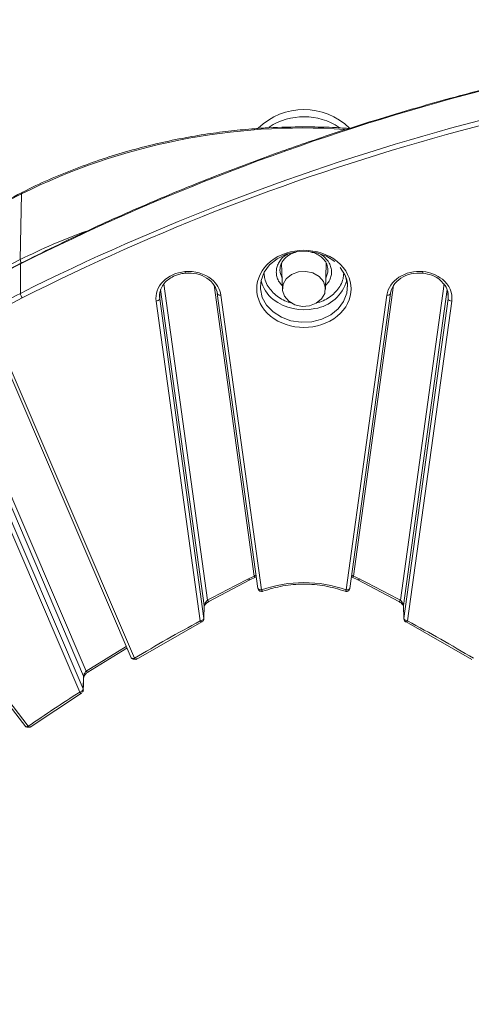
# Model space of a CAD drawing. Header units: millimetres. Extents: x 0 to 420, y 0 to 297.
# Tile 67 of 92: x 300 to 316, y 148 to 182. Entities that reach past the tile are written whole.
import ezdxf

# ---------------------------------------------------------------- set-up
doc = ezdxf.new("R2010")
doc.units = ezdxf.units.MM

msp = doc.modelspace()

# ---------------------------------------------------------------- linework, layer by layer
at = {"color": 7, "linetype": 'Continuous', "lineweight": 15}
for p, q in [((300.50913269, 174.04010286), (300.54599011, 176.30205423)), ((300.51189463, 173.89202622), (300.51189463, 172.8805126)), ((309.50868077, 173.91594163), (309.53574695, 173.02096502)), ((311.01547802, 173.02096718), (311.04246517, 173.91323837)), ((311.04217014, 173.90373963), (311.05052839, 173.91644508)), ((311.52438541, 173.77290187), (311.67966757, 173.5141303)), ((307.294259, 172.87545135), (308.69448795, 162.72800326)), ((308.81795714, 162.67554037), (307.41808645, 172.82037295)), ((313.13312798, 172.8203794), (311.73325729, 162.67553821)), ((311.85686872, 162.72902064), (313.25694489, 172.8754492)), ((305.18653857, 172.61507145), (306.70513562, 161.60971952)), ((306.82933712, 161.69205359), (305.31072953, 172.6973969)), ((315.24048358, 172.69739798), (313.72187204, 161.69204713)), ((313.8460709, 161.60972383), (315.36467454, 172.61506392)), ((299.2716762, 172.1321435), (304.32590388, 160.3378923)), ((304.43770366, 160.32219539), (299.3878632, 172.10618781)), ((302.68506385, 159.70804868), (297.58798467, 171.60229909)), ((302.77506317, 159.87791203), (297.68360797, 171.75903542)), ((302.67411884, 159.26554958), (297.57673673, 171.16049474)), ((297.45876639, 171.05588259), (302.55614717, 159.1609385)), ((292.76526436, 168.26872295), (300.69839575, 157.95947988)), ((300.78288965, 157.98248936), (292.86564235, 168.27108795)), ((307.00636179, 162.28062228), (308.41900561, 163.01796635)), ((308.41900561, 163.01796635), (308.6135581, 163.10985132)), ((311.9107482, 163.11954772), (311.93379989, 163.11081596)), ((311.93765896, 163.10985132), (312.13220882, 163.01796419)), ((312.13220882, 163.01796419), (313.54485791, 162.28062013)), ((306.8416598, 162.1342193), (306.82933712, 161.69205359)), ((313.72187994, 161.69205789), (313.70954935, 162.13422145)), ((304.49668554, 160.28506374), (306.76031902, 161.57054457)), ((313.79089014, 161.57055103), (316.05452888, 160.28506589)), ((302.83687416, 159.84241503), (304.18235962, 160.67286571)), ((302.68506385, 159.70804868), (302.67411884, 159.26554958)), ((302.67421103, 159.26945131), (302.67029138, 159.27918152)), ((300.8481356, 157.94913029), (302.61834012, 159.12567164)), ((300.68463744, 157.97895209), (300.67706681, 157.99909794))]:
    msp.add_line(p, q, dxfattribs=at)
at = {"color": 8, "linetype": 'Continuous', "lineweight": 15}
for p, q in [((310.94735554, 174.16168579), (310.84221232, 174.22004224)), ((309.49956124, 173.88970022), (309.50574629, 173.87614946)), ((311.04105852, 173.86702313), (311.05684251, 173.90181631)), ((305.44879207, 173.21070762), (306.95158669, 162.32000586)), ((308.56693315, 163.15300749), (307.18636307, 173.15801561)), ((311.98428128, 163.15300964), (313.36485399, 173.15801991)), ((315.1024184, 173.21071085), (313.59962511, 162.32000156)), ((305.31072953, 172.6973969), (305.3173782, 172.91932664)), ((305.3412399, 173.00780516), (306.8416598, 162.1342193)), ((313.70954935, 162.13422145), (315.20996926, 173.00780301)), ((315.24048358, 172.69739798), (315.23383491, 172.91932771)), ((304.15742712, 160.7310419), (302.77506317, 159.87791203))]:
    msp.add_line(p, q, dxfattribs=at)
at = {"color": 7, "linetype": 'Continuous', "lineweight": 15, "flags": 128}
for points in [[(300.56494566, 176.34919485), (300.56899834, 176.35075852), (300.57335527, 176.35159631)], [(308.77560746, 173.10868047), (308.80018171, 173.32882865), (308.90775364, 173.61072527), (309.09482769, 173.86341033), (309.35052208, 174.07219524), (309.65999059, 174.22495745), (310.00522333, 174.31279432), (310.36616894, 174.33062109), (310.721862, 174.27740318), (311.05161104, 174.15621854), (311.33626558, 173.97411787)], [(310.79892751, 173.46319507), (310.58838293, 173.58357741), (310.34011692, 173.63790089), (310.08405901, 173.61960522), (309.85110811, 173.53090584), (309.66936036, 173.38250138), (309.56074266, 173.19229607), (309.53833634, 172.98321433), (309.60486514, 172.780495), (309.75228428, 172.60856816), (309.9628394, 172.48819441), (310.21110805, 172.43386878), (310.46716332, 172.45216661), (310.70010369, 172.54085739), (310.88185143, 172.68926184), (310.99047967, 172.87947576), (311.01288862, 173.08855534), (310.94635719, 173.29127682), (310.79892751, 173.46319507)], [(311.98428128, 163.15300964), (311.97275939, 163.13683884), (311.96169057, 163.12407035), (311.9514884, 163.11518384), (311.9425401, 163.11052565), (311.93519601, 163.11026577), (311.93421873, 163.11062897)], [(306.95158669, 162.32000586), (306.96498675, 162.30475351), (306.97786261, 162.29285829), (306.98974012, 162.28478482), (307.00015039, 162.28083859), (307.0086904, 162.28116805), (307.01126136, 162.28234604)], [(313.59962511, 162.32000156), (313.58623294, 162.30475566), (313.57333864, 162.29285829), (313.56146904, 162.28478267), (313.55105877, 162.28083644), (313.54252403, 162.2811702), (313.54007424, 162.2822708)], [(302.67987188, 159.21769169), (302.68483204, 159.41791189), (302.69081953, 159.66018434)], [(302.69207603, 159.673819), (302.69103816, 159.66151145), (302.69082479, 159.66023166)]]:
    msp.add_lwpolyline(points, dxfattribs=at)
at = {"color": 8, "linetype": 'Continuous', "lineweight": 15, "flags": 128}
for points in [[(300.52559499, 173.91680425), (300.52340467, 173.91638213), (300.5172486, 173.91223071), (300.51335923, 173.90400456), (300.51189463, 173.89202622)], [(311.68338439, 173.5308769), (311.70768995, 173.47243442), (311.77286479, 173.18199652), (311.75103535, 172.88726755), (311.64346079, 172.60537308), (311.4563762, 172.35267941), (311.20068181, 172.14389451), (310.89122384, 171.9911409), (310.54599373, 171.90330188), (310.18503495, 171.88546866), (309.82935243, 171.93869517), (309.49960339, 172.05987981), (309.21495148, 172.24197833), (308.9919367, 172.47441038), (308.84352447, 172.74366393), (308.7783391, 173.03409323), (308.77560746, 173.10868047)], [(309.5240591, 173.40747978), (309.45694024, 173.60200843), (309.45063929, 173.69112509)], [(315.22653297, 172.95184249), (315.24322312, 172.85709903), (315.24048358, 172.69739798)], [(306.8416598, 162.1342193), (306.84241318, 162.12035019), (306.84198381, 162.11407596)], [(313.70954935, 162.13422145), (313.70879335, 162.12034589), (313.71030273, 162.10697794)], [(302.77506317, 159.87791203), (302.79003584, 159.86357812), (302.80443426, 159.85257337), (302.81771052, 159.84531941), (302.82933778, 159.84208297), (302.83888667, 159.84299964), (302.84276155, 159.84501405)]]:
    msp.add_lwpolyline(points, dxfattribs=at)
at = {"color": 7, "linetype": 'Continuous', "lineweight": 15}
for centre, radius, start, end in [((336.95260055, 101.04563485), 81.45257383, 94.2203360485, 116.5760679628), ((336.95260055, 100.03412123), 81.45257383, 94.2203360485, 116.5760679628), ((310.27559889, 176.94279398), 2.26000211, 45.863918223, 134.126840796), ((310.2753152, 176.74508717), 2.21246576, 56.591870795, 122.897836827), ((333.36406174, 109.99245576), 73.98640872, 116.3318151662, 142.1342668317), ((333.35605017, 107.67222874), 74.05143283, 116.3318179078, 142.1342640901), ((333.35740413, 107.52773684), 74.04759551, 116.3320718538, 142.1340101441), ((309.92828211, 173.58929548), 1.15968681, 193.197265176, 232.040356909), ((310.45761402, 173.68528673), 1.34370719, 278.532123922, 344.426412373), ((338.40670442, 98.1510724), 83.78845888, 116.8892676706, 117.8068402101), ((300.82767396, 172.9184905), 0.31805488, 186.857864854, 218.235186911), ((305.97619833, 172.7885643), 0.67168461, 163.497870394, 187.800804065), ((307.33989982, 172.88254203), 0.04618832, 188.830776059, 220.804708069), ((313.2109987, 172.882665), 0.04650935, 319.332935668, 351.074662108), ((305.19441464, 172.73802614), 0.1232067, 266.334834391, 340.745494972), ((315.35680497, 172.73802417), 0.12321182, 199.252169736, 273.661985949), ((308.63656797, 163.18147502), 0.07522904, 202.235320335, 252.189836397)]:
    msp.add_arc(centre, radius, start, end, dxfattribs=at)
at = {"color": 8, "linetype": 'Continuous', "lineweight": 15}
for centre, radius, start, end in [((310.23015336, 156.78766253), 21.78518996, 86.193943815, 116.39325096), ((300.59414141, 176.31007367), 0.04881453, 126.733616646, 189.455633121), ((309.70157432, 155.8657774), 20.36681342, 109.824097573, 116.82995451), ((300.77857744, 174.06374872), 0.27048031, 185.015297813, 210.495662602), ((310.527729, 173.6881416), 0.57288724, 330.667218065, 359.71971811), ((307.39441624, 172.95276255), 0.13448898, 228.293080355, 280.136918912), ((313.15680998, 172.95275429), 0.13447658, 259.857031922, 311.704900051), ((310.27635565, 174.05686186), 1.74248877, 232.473294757, 282.616977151), ((308.43884123, 163.09782612), 0.08228086, 208.544265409, 256.053951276), ((312.11242779, 163.09774307), 0.08218629, 283.926989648, 331.485777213), ((302.60844436, 159.67451957), 0.0836346, 359.520052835, 23.634450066)]:
    msp.add_arc(centre, radius, start, end, dxfattribs=at)
at = {"color": 7, "linetype": 'Continuous', "lineweight": 15}
for points, knots in [([(330.96106578, 182.29874425), (330.15900334, 182.22990963), (328.62136385, 182.09794629), (326.42603766, 181.83264552), (324.43844741, 181.54622236), (322.65784119, 181.24759065), (321.08978849, 180.95205308), (319.72962328, 180.67048762), (318.57256317, 180.41235126), (317.55537575, 180.17136735), (316.54614798, 179.9196366), (315.42006323, 179.62325659), (314.10553459, 179.25542823), (312.61143183, 178.80825768), (310.9432444, 178.2714554), (309.12031957, 177.63797859), (307.15221283, 176.89764282), (305.05102046, 176.03811453), (302.81316043, 175.04804755), (301.30659314, 174.30302685), (300.52556996, 173.91679888)], [0, 0, 0, 0, 0.0746572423, 0.1431259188, 0.2054049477, 0.2614948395, 0.3113955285, 0.3543801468, 0.391394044, 0.4224369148, 0.4524313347, 0.4890864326, 0.5319651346, 0.5810674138, 0.6363940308, 0.6979438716, 0.7644527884, 0.8369654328, 0.9154808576, 1, 1, 1, 1]), ([(310.2756059, 178.6116666), (309.87174515, 178.60575627), (309.30617261, 178.59747936), (308.47466464, 178.54237277), (307.7701429, 178.47682993), (306.9345859, 178.36749493), (306.06406544, 178.21912479), (305.16195433, 178.02664341), (304.24377517, 177.78887855), (303.32005664, 177.50445915), (302.39822102, 177.17452193), (301.48996389, 176.79343906), (300.87699915, 176.51602431), (300.57718432, 176.35465737), (300.56534078, 176.34828291)], [0, 0, 0, 0, 0.118469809, 0.1659068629, 0.2447151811, 0.3264569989, 0.414086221, 0.5054994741, 0.5998545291, 0.6964796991, 0.7949032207, 0.8947767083, 0.99584338, 1, 1, 1, 1]), ([(311.80955889, 178.5575604), (311.62734825, 178.56960011), (311.11697937, 178.60332313), (310.60487806, 178.60840138), (310.2756059, 178.6116666)], [0, 0, 0, 0, 0.3570175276, 1, 1, 1, 1]), ([(300.57334078, 176.35159954), (299.80650891, 175.95420935), (298.3364137, 175.19237168), (296.2844138, 174.02737457), (294.45479318, 172.92607163), (292.84130995, 171.89719691), (291.51661514, 171.00953764), (290.44513716, 170.26253279), (289.59468818, 169.65122764), (288.85715774, 169.10661549), (288.18644328, 168.59964343), (287.43924131, 168.02225274), (286.53276138, 167.30186193), (285.43128425, 166.39392637), (284.19705159, 165.33265535), (282.84181835, 164.10993832), (281.38940643, 162.72656926), (279.85561133, 161.17620194), (278.2601279, 159.45132239), (276.60623103, 157.53904945), (275.5404993, 156.17253755), (274.98801078, 155.46412087)], [0, 0, 0, 0, 0.0746534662, 0.1431183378, 0.2053952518, 0.2614834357, 0.3113821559, 0.3462470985, 0.3772907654, 0.4045132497, 0.4279825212, 0.4524163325, 0.4890710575, 0.5319500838, 0.5810529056, 0.6363798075, 0.6979313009, 0.7644421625, 0.8369568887, 0.9154764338, 1, 1, 1, 1]), ([(311.42465421, 173.97413333), (310.79047709, 174.49196484), (309.7607343, 174.49196484), (308.49238005, 173.45630183), (308.49238005, 172.61547482), (309.12655717, 172.09764331)], [0, 0, 0, 0, 0.5, 0.5, 1, 1, 1, 1]), ([(309.45060504, 173.68533698), (309.45458215, 173.73394493), (309.4622191, 173.82728334), (309.53648415, 173.99490354), (309.68685566, 174.15661624), (309.87049191, 174.26677391), (309.98144517, 174.28866405), (310.00608734, 174.29352574)], [0, 0, 0, 0, 0.1913148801, 0.3673684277, 0.6726530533, 0.9272978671, 1, 1, 1, 1]), ([(310.42616234, 174.32404945), (310.51579766, 174.30381133), (310.66464871, 174.2702033), (310.84029768, 174.16796748), (310.9148076, 174.09183409), (310.95268185, 174.05313462)], [0, 0, 0, 0, 0.426695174, 0.7085826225, 1, 1, 1, 1]), ([(300.52556996, 173.91679888), (299.75795144, 173.51896703), (298.28634862, 172.75628289), (296.2322748, 171.59000727), (294.40082192, 170.48750909), (292.78574364, 169.4575186), (291.45975304, 168.56891742), (290.38723782, 167.82111944), (289.53597608, 167.20917685), (288.7977435, 166.6639978), (288.12640605, 166.1564886), (287.37850987, 165.57851494), (286.47121062, 164.85738077), (285.36875852, 163.94852708), (284.1333894, 162.88622312), (282.77722365, 161.66215955), (281.32254117, 160.27805186), (279.79190976, 158.72364396), (278.59788382, 157.45555044), (277.94099729, 156.68665724), (277.78938141, 156.50918913)], [0, 0, 0, 0, 0.0869385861, 0.1666701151, 0.2391945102, 0.3045118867, 0.3626214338, 0.4032227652, 0.4393743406, 0.4710757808, 0.498406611, 0.5268604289, 0.5695459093, 0.61947908, 0.6766604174, 0.7410894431, 0.8127659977, 0.8902180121, 0.9746612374, 1, 1, 1, 1]), ([(309.12655717, 172.09764331), (309.7607343, 171.57981181), (310.79047709, 171.57981181), (312.05883134, 172.61547482), (312.05883134, 173.45630183), (311.42465421, 173.97413333)], [0, 0, 0, 0, 0.5, 0.5, 1, 1, 1, 1]), ([(310.95268185, 174.05313462), (310.95682331, 174.04936067), (311.01104256, 173.99995267), (311.07636235, 173.87436032), (311.09225437, 173.75047184), (311.10060938, 173.68533913)], [0, 0, 0, 0, 0.0377415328, 0.494105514, 1, 1, 1, 1]), ([(306.17654872, 173.628754), (305.88064781, 173.60153051), (305.61008923, 173.47943117), (305.23877207, 173.09923589), (305.15319366, 172.85668308), (305.18653369, 172.61506792)], [0, 0, 0, 0, 0.5, 0.5, 1, 1, 1, 1]), ([(305.32686256, 172.92584133), (305.33595378, 172.96827342), (305.35841962, 173.0731297), (305.45879892, 173.22362118), (305.60489869, 173.3647069), (305.76571365, 173.46244528), (305.92519385, 173.52601146), (306.09824467, 173.57124649), (306.22721655, 173.5778413), (306.30226049, 173.58167858)], [0, 0, 0, 0, 0.1196464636, 0.2956649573, 0.4597192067, 0.6139850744, 0.7254852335, 0.8402700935, 1, 1, 1, 1]), ([(306.19054215, 173.59824521), (306.19047811, 173.57979259), (306.18897557, 173.57264968), (306.1837411, 173.58406198), (306.18021816, 173.60216155), (306.17654872, 173.628754)], [0, 0, 0, 0, 0.5, 0.5, 1, 1, 1, 1]), ([(306.18740637, 173.57680857), (306.32248754, 173.57644889), (306.59201514, 173.57573123), (306.95106407, 173.41596692), (307.21880713, 173.16702805), (307.27651777, 172.95681765), (307.30531728, 172.85191574)], [0, 0, 0, 0, 0.2516623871, 0.5021422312, 0.7515525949, 1, 1, 1, 1]), ([(311.67966757, 173.5141303), (311.68834425, 173.50024188), (311.76616124, 173.37568341), (311.77116435, 173.23396714), (311.7756096, 173.1080524)], [0, 0, 0, 0, 0.1115011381, 1, 1, 1, 1]), ([(314.37456329, 173.62876314), (314.07866239, 173.65598664), (313.78161317, 173.58610837), (313.31599618, 173.28291276), (313.16646374, 173.06199063), (313.13312371, 172.82037547)], [0, 0, 0, 0, 0.5, 0.5, 1, 1, 1, 1]), ([(313.24589714, 172.85191359), (313.2746944, 172.95681832), (313.33239945, 173.16703041), (313.60015308, 173.41596307), (313.95919844, 173.57572928), (314.22872844, 173.57644824), (314.36381069, 173.57680857)], [0, 0, 0, 0, 0.2484508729, 0.49785532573, 0.74833660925, 1, 1, 1, 1]), ([(314.36390815, 173.57679781), (314.47249078, 173.55749227), (314.68853843, 173.51907989), (314.94662726, 173.37831292), (315.0509623, 173.25017692), (315.09619384, 173.19462715)], [0, 0, 0, 0, 0.364017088, 0.7242874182, 1, 1, 1, 1]), ([(315.09619384, 173.19462715), (315.11142024, 173.17910205), (315.19284424, 173.09608078), (315.21702129, 172.99021009), (315.23667719, 172.90413737)], [0, 0, 0, 0, 0.1870014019, 1, 1, 1, 1]), ([(308.69375939, 162.73501576), (308.69432062, 162.71638845), (308.70795515, 162.69920658), (308.75382832, 162.67723853), (308.78579667, 162.6725818), (308.8179545, 162.67554038)], [0, 0, 0, 0, 0.5, 0.5, 1, 1, 1, 1]), ([(308.69522552, 162.73079943), (308.69529654, 162.72779616), (308.69571179, 162.71023743), (308.71083754, 162.67943624), (308.74139266, 162.64492711), (308.78503036, 162.62425204), (308.8274726, 162.61968701), (308.85123036, 162.62857155), (308.8596114, 162.63170575)], [0, 0, 0, 0, 0.0406521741, 0.2376740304, 0.4449889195, 0.6583079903, 0.8794612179, 1, 1, 1, 1]), ([(308.8574382, 162.62966122), (309.08604351, 162.69887485), (309.54325077, 162.8373011), (310.27560581, 162.891185), (311.00795667, 162.83729105), (311.46516522, 162.69887289), (311.69377096, 162.62966337)], [0, 0, 0, 0, 0.2500022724, 0.5000008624, 0.7499988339, 1, 1, 1, 1]), ([(311.69140283, 162.63154014), (311.69446557, 162.62993737), (311.71201784, 162.62075208), (311.74826201, 162.62142937), (311.78876908, 162.63339471), (311.81508004, 162.65171617), (311.82640371, 162.66449623), (311.8300765, 162.66864139)], [0, 0, 0, 0, 0.0673704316, 0.3860934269, 0.6661734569, 0.8917246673, 1, 1, 1, 1]), ([(311.73325689, 162.67554038), (311.76541472, 162.6725818), (311.79738306, 162.67723853), (311.84325624, 162.69920658), (311.85689076, 162.71638845), (311.85745199, 162.73501576)], [0, 0, 0, 0, 0.5, 0.5, 1, 1, 1, 1]), ([(311.8300765, 162.66864139), (311.83899607, 162.68192634), (311.85189339, 162.70113581), (311.8556577, 162.72369871), (311.85681868, 162.73065748)], [0, 0, 0, 0, 0.6915836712, 1, 1, 1, 1]), ([(306.95158348, 162.32000424), (306.92448423, 162.29183736), (306.89774947, 162.25742211), (306.8558519, 162.18802759), (306.84220471, 162.15512734), (306.8416642, 162.13421952)], [0, 0, 0, 0, 0.5, 0.5, 1, 1, 1, 1]), ([(313.70954719, 162.13421952), (313.70901427, 162.15483397), (313.69515623, 162.18835265), (313.65373829, 162.25697593), (313.62639396, 162.29218368), (313.59962791, 162.32000424)], [0, 0, 0, 0, 0.5, 0.5, 1, 1, 1, 1]), ([(306.84205756, 162.11476856), (306.84213666, 162.11660379), (306.84230174, 162.12043377), (306.84762287, 162.13366386), (306.85839943, 162.15205769), (306.87585614, 162.17537117), (306.90057644, 162.20201604), (306.93209599, 162.23011721), (306.96968754, 162.25834212), (306.99710994, 162.27417721), (307.01134565, 162.28239764)], [0, 0, 0, 0, 0.08599727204, 0.1794694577, 0.28380359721, 0.40137192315, 0.53273713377, 0.67599108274, 0.83179819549, 1, 1, 1, 1]), ([(313.53986614, 162.28240194), (313.55870229, 162.27121168), (313.59848775, 162.24757575), (313.64490076, 162.20833823), (313.67645847, 162.17473466), (313.6949214, 162.14994608), (313.7073155, 162.12747954), (313.70854373, 162.11899671), (313.70915686, 162.11476211)], [0, 0, 0, 0, 0.2256287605, 0.4765701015, 0.6076549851, 0.7396928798, 0.8700554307, 1, 1, 1, 1]), ([(306.7051407, 161.6097227), (306.73729853, 161.61268128), (306.76926687, 161.62322032), (306.81514005, 161.65362922), (306.82877457, 161.6733199), (306.8293358, 161.69205048)], [0, 0, 0, 0, 0.5, 0.5, 1, 1, 1, 1]), ([(306.80196801, 161.60282915), (306.81050268, 161.61614154), (306.82341986, 161.63628978), (306.83049825, 161.66650475), (306.82904701, 161.68120674), (306.82839145, 161.68784802)], [0, 0, 0, 0, 0.5163769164, 0.7815343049, 1, 1, 1, 1]), ([(313.72491978, 161.65840897), (313.72373808, 161.66198927), (313.72014118, 161.6728871), (313.72117671, 161.68435011), (313.72187204, 161.69204713)], [0, 0, 0, 0, 0.3285334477, 1, 1, 1, 1]), ([(313.72187558, 161.69205048), (313.72243681, 161.6733199), (313.73607134, 161.65362922), (313.78194451, 161.62322032), (313.81391286, 161.61268128), (313.84607069, 161.6097227)], [0, 0, 0, 0, 0.5, 0.5, 1, 1, 1, 1]), ([(313.72269917, 161.67825977), (313.72269199, 161.67077341), (313.72267076, 161.64865178), (313.73894896, 161.614131), (313.76210479, 161.58480144), (313.78186994, 161.576294), (313.78749468, 161.57387297)], [0, 0, 0, 0, 0.1715195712, 0.5068277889, 0.859653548, 1, 1, 1, 1]), ([(306.7742986, 161.59685824), (306.77406961, 161.58720398), (306.77383085, 161.57713793), (306.76861156, 161.57557265), (306.76839804, 161.57550861)], [0, 0, 0, 0, 0.9590916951, 1, 1, 1, 1]), ([(313.78752629, 161.57393749), (313.7855908, 161.57427869), (313.77823285, 161.5755758), (313.77747158, 161.58782978), (313.77691056, 161.59686039)], [0, 0, 0, 0, 0.2630471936, 1, 1, 1, 1]), ([(304.31973385, 160.35939173), (304.32026694, 160.3408651), (304.33321777, 160.32612914), (304.37679068, 160.31239031), (304.40715599, 160.3134684), (304.4377013, 160.32219581)], [0, 0, 0, 0, 0.5, 0.5, 1, 1, 1, 1]), ([(304.46588673, 160.29608668), (304.46096935, 160.29465306), (304.44585166, 160.29024562), (304.41624614, 160.2919271), (304.37958897, 160.3010015), (304.35428081, 160.31460759), (304.34464897, 160.32520376), (304.34392166, 160.32600389)], [0, 0, 0, 0, 0.1151965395, 0.354153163, 0.6400884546, 0.9728225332, 1, 1, 1, 1]), ([(304.4377013, 160.32219581), (304.4572052, 160.30030711), (304.47591175, 160.2869163), (304.50349443, 160.28302586), (304.51124294, 160.29268527), (304.51124294, 160.31182301)], [0, 0, 0, 0, 0.5, 0.5, 1, 1, 1, 1]), ([(302.77506542, 159.87791298), (302.75242844, 159.85318314), (302.72955596, 159.82089302), (302.69606382, 159.75827517), (302.68548295, 159.72779417), (302.68506394, 159.70804605)], [0, 0, 0, 0, 0.5, 0.5, 1, 1, 1, 1]), ([(302.69207603, 159.67387062), (302.69236404, 159.6755853), (302.6929662, 159.67917026), (302.69783618, 159.69192729), (302.70712875, 159.70991662), (302.72211827, 159.73315988), (302.7436983, 159.7603215), (302.77178706, 159.78960073), (302.80547471, 159.81947774), (302.83012985, 159.8363628), (302.84285638, 159.84507855)], [0, 0, 0, 0, 0.0891387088, 0.1863666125, 0.293796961, 0.4123387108, 0.5419410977, 0.6831652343, 0.836455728, 1, 1, 1, 1]), ([(302.67411901, 159.26554836), (302.67359812, 159.26094703), (302.67254476, 159.25164211), (302.66567922, 159.23650832), (302.65473511, 159.22075835), (302.63649244, 159.20205076), (302.60446576, 159.1789456), (302.57393043, 159.16756649), (302.55615156, 159.16094112)], [0, 0, 0, 0, 0.1197174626, 0.2420953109, 0.3688317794, 0.501306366, 0.7096409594, 1, 1, 1, 1]), ([(302.65296902, 159.15403952), (302.6614895, 159.16735471), (302.67438405, 159.18750536), (302.68139828, 159.21691607), (302.68008193, 159.23080653), (302.67952944, 159.2366366)], [0, 0, 0, 0, 0.5305968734, 0.8029834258, 1, 1, 1, 1]), ([(300.81732099, 157.95679793), (300.81561543, 157.95615704), (300.80485119, 157.9521122), (300.78052405, 157.95136689), (300.74883679, 157.95340277), (300.73003377, 157.96209442), (300.72169242, 157.96595019)], [0, 0, 0, 0, 0.0561726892, 0.3545222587, 0.7136546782, 1, 1, 1, 1]), ([(300.84700027, 157.95110684), (300.85086864, 157.9518339), (300.86126369, 157.95378765), (300.86263145, 157.96782327), (300.86349022, 157.97663575)], [0, 0, 0, 0, 0.3721352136, 1, 1, 1, 1]), ([(309.45778581, 136.20990009), (308.90938515, 136.49357357), (307.89263383, 137.01951272), (306.52034989, 137.78913409), (305.39738372, 138.44960244), (304.49585793, 139.00295751), (303.7341248, 139.48614632), (303.03239001, 139.94453293), (301.91224781, 140.69800592), (300.39828417, 141.77522268), (298.63304127, 143.13896915), (297.02856544, 144.47581981), (295.61872993, 145.73453077), (294.55726999, 146.74686619), (293.75369029, 147.54853413), (293.099099, 148.22092023), (292.31096504, 149.06639449), (291.67024162, 149.77364483), (291.30685717, 150.2069924), (291.23568806, 150.29186384)], [0, 0, 0, 0, 0.0770813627, 0.1429111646, 0.1976536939, 0.241414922, 0.2768342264, 0.3121966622, 0.3481300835, 0.4491772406, 0.5506023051, 0.6366561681, 0.7213760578, 0.7986630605, 0.8304710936, 0.8720668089, 0.9235999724, 0.985036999, 1, 1, 1, 1]), ([(329.31730181, 150.28993877), (329.29281768, 150.2606523), (329.00854197, 149.92061841), (328.49223051, 149.34595938), (327.81704453, 148.60884268), (327.22530681, 147.98715591), (326.66438067, 147.41414186), (325.74209461, 146.49955711), (324.42353357, 145.26323837), (322.7539563, 143.82160758), (321.1171404, 142.51109415), (319.57582491, 141.35943324), (318.33606021, 140.49229164), (317.3542887, 139.83568319), (316.53047535, 139.30113694), (315.49627374, 138.65545767), (314.24138093, 137.90923658), (312.7577645, 137.07181607), (311.67187429, 136.50946668), (311.09343125, 136.20990869)], [0, 0, 0, 0, 0.0051586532, 0.0598951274, 0.1036515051, 0.1390684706, 0.1744283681, 0.2103596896, 0.3114035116, 0.4128302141, 0.4988878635, 0.5836147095, 0.6609103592, 0.6927230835, 0.734325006, 0.7858662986, 0.8473152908, 0.9186663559, 1, 1, 1, 1])]:
    msp.add_open_spline(points, degree=3, knots=knots, dxfattribs=at)
for points in [[(300.57784622, 172.72164863), (309.78175237, 177.38905732), (320.1844284, 180.25408023), (330.97016887, 181.0920622)], [(307.09629078, 173.36600285), (306.85469821, 173.56327304), (306.51616326, 173.65999924), (306.17664809, 173.62876314)], [(315.0428808, 173.3659937), (314.86302985, 173.51284934), (314.62741103, 173.60550063), (314.37466267, 173.628754)], [(307.41808767, 172.82037547), (307.38960977, 173.02675482), (307.27614173, 173.21914721), (307.09629078, 173.36600285)], [(315.3646777, 172.61506792), (315.40293187, 172.89229591), (315.28447337, 173.16872352), (315.0428808, 173.3659937)], [(299.38786447, 172.10618988), (299.78922949, 172.31787082), (300.17194728, 172.51581252), (300.57784622, 172.72164863)], [(308.36656414, 163.05850891), (307.88587221, 162.81474686), (307.42436165, 162.57387594), (306.95158348, 162.32000424)], [(308.56693431, 163.15300672), (308.49875591, 163.12318457), (308.43226885, 163.0918282), (308.36656414, 163.05850891)], [(311.73325689, 162.67554038), (310.80452915, 163.00930596), (309.74668223, 163.00930596), (308.8179545, 162.67554038)], [(312.18464724, 163.05850891), (312.11894254, 163.0918282), (312.05245547, 163.12318457), (311.98427707, 163.15300672)], [(313.59962791, 162.32000424), (313.12684973, 162.57387594), (312.66533918, 162.81474686), (312.18464724, 163.05850891)], [(306.7051407, 161.6097227), (305.93418603, 161.19160499), (305.18608923, 160.76681095), (304.4377013, 160.32219581)], [(316.11351009, 160.32219581), (315.36512215, 160.76681095), (314.61702536, 161.19160499), (313.84607069, 161.6097227)], [(302.55615156, 159.16094112), (301.95241319, 158.77400039), (301.36949668, 158.38661334), (300.78288691, 157.98248804)]]:
    msp.add_open_spline(points, degree=3, dxfattribs=at)
at = {"color": 8, "linetype": 'Continuous', "lineweight": 15}
for points, knots in [([(309.72189377, 174.22719403), (309.68106707, 174.20678804), (309.53840351, 174.13548201), (309.41562103, 173.96378506), (309.33827836, 173.77203957), (309.31892966, 173.61283056), (309.33962143, 173.45532138), (309.39666808, 173.29149262), (309.48438256, 173.20044884), (309.53180622, 173.15122518)], [0, 0, 0, 0, 0.0950623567, 0.3321829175, 0.461295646, 0.590223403, 0.7193261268, 0.8482510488, 1, 1, 1, 1]), ([(311.01941084, 173.15123378), (311.06683784, 173.20045877), (311.1546173, 173.291566), (311.21155176, 173.45534298), (311.23247517, 173.61316917), (311.21217132, 173.77139566), (311.13930842, 173.96747968), (311.02281744, 174.08533809), (310.94735554, 174.16168579)], [0, 0, 0, 0, 0.1676801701, 0.3103479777, 0.4528193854, 0.595494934, 0.7379649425, 1, 1, 1, 1]), ([(308.90668416, 173.56420064), (308.91143023, 173.50437554), (308.92222908, 173.36825391), (309.0274861, 173.10049971), (309.19491745, 172.92980422), (309.30333342, 172.81927464)], [0, 0, 0, 0, 0.2165344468, 0.4926865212, 1, 1, 1, 1]), ([(310.6920273, 172.54917363), (310.73564526, 172.55952044), (310.94442819, 172.60904677), (311.27087547, 172.80338355), (311.52065458, 173.10260049), (311.6300936, 173.37017395), (311.64065436, 173.50888306), (311.64540218, 173.57124273)], [0, 0, 0, 0, 0.0812058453, 0.388702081, 0.6961983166, 0.8634194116, 1, 1, 1, 1]), ([(314.36363157, 173.57868365), (314.36398195, 173.57831908), (314.36528852, 173.5769596), (314.36919701, 173.59325679), (314.37277475, 173.61692768), (314.3745634, 173.62876166)], [0, 0, 0, 0, 0.15486692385, 0.57748576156, 1, 1, 1, 1]), ([(309.30333342, 172.81927464), (309.43676022, 172.72594725), (309.6042042, 172.60882604), (309.81239758, 172.56020608), (309.85469322, 172.55032867)], [0, 0, 0, 0, 0.7968444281, 1, 1, 1, 1]), ([(308.63094894, 163.18845676), (308.6240485, 163.1864914), (308.60398002, 163.18077556), (308.58161082, 163.16400898), (308.56693315, 163.15300749)], [0, 0, 0, 0, 0.3438444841, 1, 1, 1, 1]), ([(311.98428128, 163.15300964), (311.96963365, 163.16398609), (311.94726864, 163.18074569), (311.92718704, 163.18648814), (311.92025758, 163.18846966)], [0, 0, 0, 0, 0.654935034, 1, 1, 1, 1]), ([(308.81795714, 162.67554037), (308.82446704, 162.66463382), (308.83748763, 162.64281939), (308.85152624, 162.62881713), (308.85612203, 162.63111278), (308.85729332, 162.63169785)], [0, 0, 0, 0, 0.426949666, 0.8539517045, 1, 1, 1, 1]), ([(311.69392111, 162.6317), (311.69509121, 162.63111744), (311.69968099, 162.62883232), (311.71373112, 162.64281388), (311.72674842, 162.66462987), (311.73325729, 162.67553821)], [0, 0, 0, 0, 0.1460856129, 0.57302897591, 1, 1, 1, 1]), ([(306.82933712, 161.69205359), (306.83017681, 161.68054485), (306.83115184, 161.6671811), (306.82562605, 161.65490742), (306.82485902, 161.65320373)], [0, 0, 0, 0, 0.8611911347, 1, 1, 1, 1]), ([(306.76839804, 161.57550861), (306.76414937, 161.5728223), (306.75546279, 161.56733001), (306.73216848, 161.57979514), (306.71414653, 161.59974478), (306.70513562, 161.60971952)], [0, 0, 0, 0, 0.323722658, 0.6618639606, 1, 1, 1, 1]), ([(313.8460709, 161.60972383), (313.83708899, 161.59981084), (313.8191249, 161.57998458), (313.79791001, 161.56801724), (313.79044687, 161.57227233), (313.78752629, 161.57393749)], [0, 0, 0, 0, 0.3783600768, 0.7567313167, 1, 1, 1, 1]), ([(302.67411884, 159.26554958), (302.67822069, 159.25315385), (302.68368478, 159.23664145), (302.6796249, 159.22024739), (302.67861274, 159.21616023)], [0, 0, 0, 0, 0.7506926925, 1, 1, 1, 1]), ([(302.61726801, 159.12765248), (302.61523431, 159.12661416), (302.60800563, 159.12292349), (302.58609397, 159.13324941), (302.56612949, 159.15170876), (302.55614717, 159.1609385)], [0, 0, 0, 0, 0.1636939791, 0.5818437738, 1, 1, 1, 1]), ([(300.78288965, 157.98248936), (300.76911008, 157.97646281), (300.74155353, 157.96441085), (300.70777446, 157.96365078), (300.68788235, 157.96934412), (300.68494592, 157.9780387), (300.68463744, 157.97895209)], [0, 0, 0, 0, 0.3208029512, 0.6415459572, 0.9623435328, 1, 1, 1, 1]), ([(300.78288965, 157.98248936), (300.79332012, 157.97355057), (300.81418123, 157.95567286), (300.83715998, 157.94598093), (300.84479151, 157.94995628), (300.84700027, 157.95110684)], [0, 0, 0, 0, 0.4153977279, 0.8308013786, 1, 1, 1, 1]), ([(309.4842435, 135.86934238), (308.47780766, 136.39878311), (306.46493899, 137.457663), (303.59355057, 139.22208323), (300.84218043, 141.10798299), (298.23134818, 143.12301508), (295.76117281, 145.25385839), (293.46242423, 147.50646038), (291.91026069, 149.14300503), (291.17702259, 150.05323683), (291.10155308, 150.14692366)], [0, 0, 0, 0, 0.140553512, 0.2811066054, 0.4216601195, 0.5622135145, 0.7027667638, 0.8433201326, 0.9838735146, 1, 1, 1, 1]), ([(291.22624716, 150.28166376), (291.26038664, 150.23940976), (291.95364826, 149.38136865), (293.46368028, 147.7958081), (295.76083625, 145.54231439), (298.23143836, 143.41171001), (300.84215627, 141.3966139), (303.59355701, 139.51073127), (306.46493738, 137.74630654), (308.47780713, 136.68742725), (309.4842435, 136.15798682)], [0, 0, 0, 0, 0.0073449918, 0.1491528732, 0.2909607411, 0.4327684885, 0.5745763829, 0.7163843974, 0.8581919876, 1, 1, 1, 1]), ([(311.19887739, 135.55160703), (312.209164, 136.08306858), (314.23038259, 137.14633117), (317.11261605, 138.91747456), (319.87449515, 140.8103415), (322.49493601, 142.83287224), (324.97535663, 144.97218682), (327.28380103, 147.23410929), (328.84846401, 148.88437626), (329.59026279, 149.80562108), (329.67180422, 149.90688792)], [0, 0, 0, 0, 0.1403631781, 0.2808160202, 0.4210748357, 0.5614290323, 0.7018531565, 0.8422628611, 0.9826609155, 1, 1, 1, 1])]:
    msp.add_open_spline(points, degree=3, knots=knots, dxfattribs=at)

doc.saveas('drawing.dxf')
